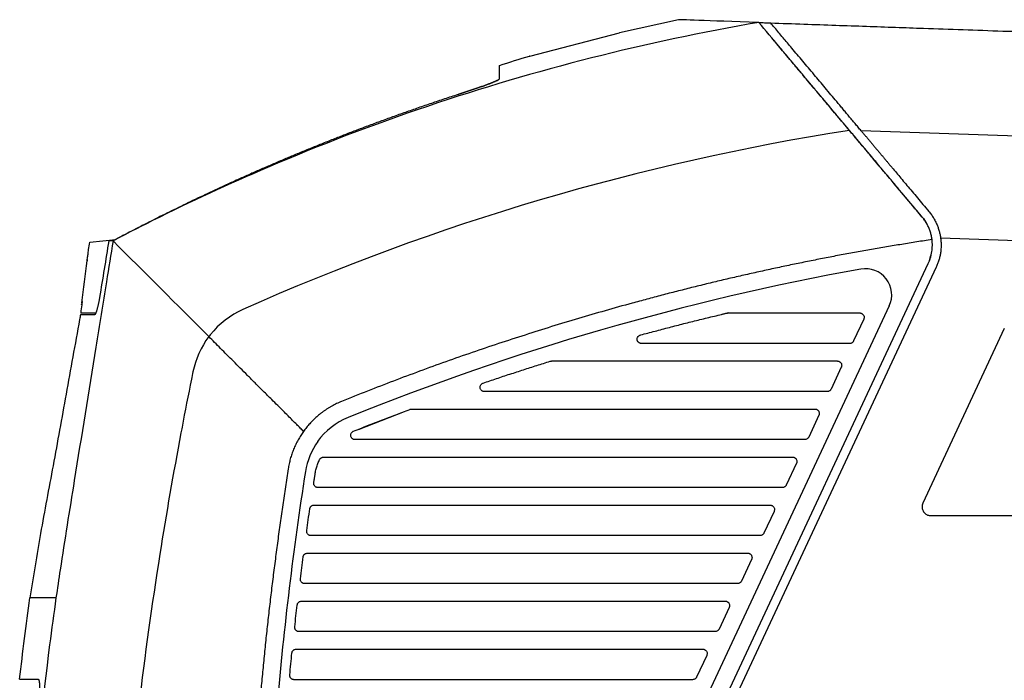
# Model space of a CAD drawing. Extents: x 95 to 1076, y 69 to 794.
# Tile 36 of 62: x 539 to 652, y 480 to 556. Entities that reach past the tile are written whole.
import ezdxf

# ---------------------------------------------------------------- set-up
doc = ezdxf.new("R2010")
doc.units = 0
doc.layers.get('0').update_dxf_attribs({"linetype": 'CONTINUOUS'})

msp = doc.modelspace()

# ---------------------------------------------------------------- linework, layer by layer
at = {"color": 7, "linetype": 'CONTINUOUS'}
for p, q in [((614.32, 555.54), (607.56, 554.03)), ((694.5, 540.74), (635.23, 542.81)), ((546.88, 530.05), (549.87, 530.37)), ((550.44, 530.68), (549.55, 530.21)), ((550.45, 530.68), (550.44, 530.68)), ((711, 528.16), (644.33, 530.51)), ((546.72, 528.88), (546.75, 529.09)), ((546.6, 528.06), (546.59, 527.94)), ((546.59, 527.94), (546.59, 527.94)), ((643.06, 527.97), (643.2, 528.55)), ((617.12, 472.38), (642.91, 527.61)), ((617.12, 472.38), (642.91, 527.61)), ((643.82, 527.18), (617.35, 470.5)), ((546.01, 523.27), (545.97, 523.01)), ((638.44, 522.75), (614.97, 472.5)), ((620, 521.95), (635.07, 521.95)), ((635.52, 521.23), (634.35, 518.74)), ((651.62, 520.17), (642.29, 500.17)), ((633.9, 518.45), (610.09, 518.45)), ((599.79, 516.45), (632.5, 516.45)), ((632.95, 515.73), (631.79, 513.24)), ((631.33, 512.95), (592.1, 512.95)), ((583.72, 510.95), (629.93, 510.95)), ((577.65, 508.62), (582.93, 510.67)), ((630.38, 510.23), (629.22, 507.74)), ((628.76, 507.45), (577.27, 507.45)), ((573.66, 505.45), (627.36, 505.45)), ((627.81, 504.73), (626.65, 502.24)), ((572.54, 502.52), (572.69, 503.48)), ((572.57, 502.71), (572.69, 503.48)), ((626.19, 501.95), (573.03, 501.95)), ((572.58, 499.95), (624.79, 499.95)), ((625.25, 499.23), (624.08, 496.74)), ((643.2, 498.74), (653.4, 498.74)), ((623.63, 496.45), (572.23, 496.45)), ((571.82, 494.45), (622.23, 494.45)), ((622.68, 493.73), (621.51, 491.24)), ((621.06, 490.95), (571.5, 490.95)), ((571.14, 488.95), (619.66, 488.95)), ((620.11, 488.23), (618.95, 485.74)), ((618.49, 485.45), (570.86, 485.45)), ((570.54, 483.45), (617.09, 483.45)), ((617.54, 482.73), (616.38, 480.24)), ((615.92, 479.95), (570.29, 479.95))]:
    msp.add_line(p, q, dxfattribs=at)
msp.add_line((597.28, 551.35), (607.56, 554.03))
for centre, radius, start, end in [((688.31, 233.75), 298, 100.2699, 112.0404), ((635.72, 524.02), 3, 334.9693, 100.2699), ((579.48, 502.56), 8, 112.0328, 144.2888), ((579.49, 502.55), 8, 144.2801, 171.1547), ((967.16, 442.22), 400.34, 171.1542, 175.0134)]:
    msp.add_arc(centre, radius, start, end, dxfattribs=at)
for points, knots in [([(623.51, 555.22), (617.07, 554.12), (597.87, 550.05), (574.69, 542.21), (558.42, 534.69), (552.57, 531.77), (551.06, 531), (549.55, 530.21)], [0, 0, 0, 0, 1.212024, 3.636073, 4.533012, 4.533012, 4.848098, 4.848098, 4.848098, 4.848098]), ([(623.51, 555.22), (617.45, 555.43), (614.32, 555.54), (614.32, 555.54), (614.32, 555.54)], [0.807403, 0.807403, 0.807403, 0.807403, 1.6148089, 1.6148118, 1.6148118, 1.6148118, 1.6148118]), ([(623.51, 555.22), (623.62, 555.22), (623.84, 555.21), (624.17, 555.2), (624.51, 555.18), (624.74, 555.18), (624.86, 555.17)], [0, 0, 0, 0, 0.250006, 0.500002, 0.749996, 1, 1, 1, 1]), ([(624.86, 555.17), (626.13, 555.13), (628.61, 555.04), (632.27, 554.91), (635.77, 554.79), (639.12, 554.67), (644.32, 554.49), (651.24, 554.25), (659.94, 553.95), (668.34, 553.65), (675.15, 553.42), (680.31, 553.24), (683.95, 553.11), (687.53, 552.98), (691.04, 552.86), (693.35, 552.78), (694.5, 552.74)], [0, 0, 0, 0, 0.054533, 0.106893, 0.157081, 0.205097, 0.250942, 0.38087, 0.502501, 0.625456, 0.742417, 0.795771, 0.848201, 0.899712, 0.95031, 1, 1, 1, 1]), ([(635.23, 542.81), (635.11, 542.95), (634.88, 543.23), (634.52, 543.65), (634.17, 544.07), (633.82, 544.49), (633.47, 544.91), (633.12, 545.33), (632.77, 545.75), (632.1, 546.55), (631.11, 547.72), (629.82, 549.26), (628.54, 550.79), (627.53, 551.99), (626.78, 552.88), (626.28, 553.47), (625.8, 554.05), (625.32, 554.62), (625.01, 554.99), (624.86, 555.17)], [0, 0, 0, 0, 0.032507, 0.064954, 0.097349, 0.1297, 0.162017, 0.194307, 0.226581, 0.258847, 0.38018, 0.500647, 0.625102, 0.747592, 0.798822, 0.849627, 0.900058, 0.950165, 1, 1, 1, 1]), ([(634.26, 542.41), (634.09, 542.61), (633.78, 542.99), (633.31, 543.54), (632.88, 544.06), (632.35, 544.68), (631.74, 545.42), (630.99, 546.31), (630.21, 547.24), (629.46, 548.13), (628.79, 548.93), (628.2, 549.63), (627.62, 550.32), (627.05, 551), (626.5, 551.66), (625.95, 552.31), (625.42, 552.95), (625.07, 553.36), (624.9, 553.57)], [0, 0, 0, 0, 0.05213, 0.098162, 0.142338, 0.186472, 0.259761, 0.332797, 0.418861, 0.504441, 0.568325, 0.631519, 0.69409, 0.756104, 0.81763, 0.87874, 0.939505, 1, 1, 1, 1]), ([(593.76, 550.28), (593.76, 550.28), (593.76, 550.28), (593.76, 550.25), (593.76, 550.16), (593.76, 549.94), (593.76, 549.46), (593.76, 548.98), (593.76, 548.73)], [0, 0, 0, 0, 0.05412, 0.154255, 0.234529, 0.476567, 0.731296, 1, 1, 1, 1]), ([(597.28, 551.35), (597.26, 551.35), (596.08, 551.03), (594.91, 550.64), (593.77, 550.25)], [0, 0, 0, 0, 0.014588, 1, 1, 1, 1]), ([(593.76, 548.73), (593.76, 548.73), (593.76, 548.72), (593.74, 548.7), (593.72, 548.68), (593.68, 548.65), (593.63, 548.63), (593.57, 548.59), (593.5, 548.56), (593.42, 548.52), (593.32, 548.47), (593.21, 548.43), (593.09, 548.38), (592.96, 548.32), (592.82, 548.27), (592.66, 548.21), (592.5, 548.14), (592.32, 548.08), (592.13, 548.01), (591.94, 547.94), (591.74, 547.87), (591.53, 547.8), (591.32, 547.72), (591.1, 547.65), (590.88, 547.57), (590.65, 547.49), (590.42, 547.41), (590.19, 547.34), (589.96, 547.26), (589.73, 547.19), (589.51, 547.11), (589.28, 547.04), (589.13, 546.99), (589.06, 546.96)], [0, 0, 0, 0, 0.028702, 0.057911, 0.087612, 0.117791, 0.148431, 0.179512, 0.211015, 0.242914, 0.275185, 0.307799, 0.340726, 0.373933, 0.407383, 0.441039, 0.47486, 0.508802, 0.542819, 0.576865, 0.610891, 0.644846, 0.678681, 0.712344, 0.745787, 0.77896, 0.811816, 0.84431, 0.876401, 0.908049, 0.939219, 0.969879, 1, 1, 1, 1]), ([(589.06, 546.96), (589.13, 546.99), (589.28, 547.04), (589.51, 547.11), (589.73, 547.19), (589.96, 547.26), (590.19, 547.34), (590.42, 547.41), (590.65, 547.49), (590.88, 547.57), (591.1, 547.65), (591.32, 547.72), (591.53, 547.8), (591.74, 547.87), (591.94, 547.94), (592.13, 548.01), (592.32, 548.08), (592.5, 548.14), (592.66, 548.21), (592.82, 548.27), (592.96, 548.32), (593.09, 548.38), (593.21, 548.43), (593.32, 548.47), (593.42, 548.52), (593.5, 548.56), (593.57, 548.59), (593.63, 548.63), (593.68, 548.65), (593.72, 548.68), (593.74, 548.7), (593.76, 548.72), (593.76, 548.73), (593.76, 548.73)], [0, 0, 0, 0, 0.030122, 0.060783, 0.091954, 0.123602, 0.155694, 0.188188, 0.221044, 0.254217, 0.287659, 0.321322, 0.355157, 0.389111, 0.423136, 0.457182, 0.491199, 0.52514, 0.55896, 0.592615, 0.626065, 0.659271, 0.692198, 0.724812, 0.757082, 0.788981, 0.820484, 0.851565, 0.882206, 0.912385, 0.942087, 0.971297, 1, 1, 1, 1]), ([(589.06, 546.96), (588.54, 546.8), (587.53, 546.46), (586.01, 545.96), (584.51, 545.44), (583.03, 544.93), (581.58, 544.41), (580.14, 543.88), (578.72, 543.36), (577.32, 542.83), (575.95, 542.3), (574.59, 541.77), (573.25, 541.23), (571.93, 540.7), (570.63, 540.16), (569.35, 539.63), (568.09, 539.09), (566.84, 538.55), (565.62, 538.02), (564.42, 537.48), (563.23, 536.95), (562.06, 536.41), (560.91, 535.88), (559.79, 535.35), (558.67, 534.82), (557.58, 534.29), (556.51, 533.77), (555.45, 533.24), (554.42, 532.73), (553.4, 532.21), (552.4, 531.7), (551.41, 531.19), (550.77, 530.85), (550.45, 530.68)], [0, 0, 0, 0, 0.03859, 0.076757, 0.114501, 0.151822, 0.188719, 0.225194, 0.261247, 0.296877, 0.332086, 0.366872, 0.401237, 0.43518, 0.468703, 0.501804, 0.534485, 0.566745, 0.598585, 0.630003, 0.661001, 0.691577, 0.72173, 0.751462, 0.78077, 0.809656, 0.838119, 0.866158, 0.893774, 0.920966, 0.947735, 0.974079, 1, 1, 1, 1]), ([(642.21, 532.94), (641.06, 534.31), (638.11, 537.83), (635.37, 541.09), (633.89, 542.86)], [0, 0, 0, 0, 0.3143241, 0.8143241, 0.8143241, 0.8143241, 0.8143241]), ([(642.21, 532.94), (642.11, 533.06), (641.9, 533.3), (641.59, 533.67), (641.29, 534.04), (640.98, 534.4), (640.68, 534.76), (640.38, 535.12), (639.82, 535.78), (639.03, 536.73), (638, 537.95), (637.01, 539.14), (636.21, 540.09), (635.59, 540.83), (635.13, 541.38), (634.69, 541.9), (634.4, 542.24), (634.26, 542.41)], [0, 0, 0, 0, 0.036069, 0.072053, 0.107961, 0.143806, 0.179597, 0.215345, 0.251062, 0.377238, 0.501749, 0.627552, 0.751307, 0.814183, 0.87653, 0.938438, 1, 1, 1, 1]), ([(635.23, 542.81), (635.31, 542.71), (635.48, 542.51), (635.73, 542.22), (635.98, 541.92), (636.23, 541.62), (636.48, 541.32), (636.73, 541.03), (636.97, 540.73), (637.22, 540.44), (637.47, 540.15), (637.71, 539.86), (637.95, 539.57), (638.19, 539.28), (638.43, 539), (638.66, 538.72), (638.98, 538.34), (639.4, 537.84), (639.92, 537.22), (640.48, 536.56), (641.06, 535.86), (641.67, 535.13), (642.31, 534.37), (642.75, 533.85), (642.98, 533.58)], [0, 0, 0, 0, 0.036691, 0.07287, 0.108543, 0.143716, 0.178393, 0.212578, 0.246272, 0.279479, 0.312198, 0.344432, 0.376181, 0.407445, 0.438223, 0.468516, 0.498322, 0.560865, 0.626459, 0.695095, 0.766765, 0.841472, 0.919218, 1, 1, 1, 1]), ([(642.98, 533.58), (643.03, 533.52), (643.13, 533.39), (643.28, 533.2), (643.41, 533), (643.54, 532.79), (643.66, 532.58), (643.77, 532.37), (643.9, 532.09), (644.03, 531.75), (644.16, 531.34), (644.26, 530.93), (644.31, 530.65), (644.33, 530.51)], [0, 0, 0, 0, 0.0721249, 0.1438072, 0.2151788, 0.286371, 0.3575129, 0.4287315, 0.5001502, 0.6270654, 0.7522339, 0.8763263, 1, 1, 1, 1]), ([(642.21, 532.94), (642.26, 532.88), (642.36, 532.76), (642.49, 532.57), (642.62, 532.38), (642.7, 532.25), (642.73, 532.18)], [0, 0, 0, 0, 0.250825, 0.500712, 0.750242, 1, 1, 1, 1]), ([(643.34, 530.36), (643.33, 530.43), (643.31, 530.57), (643.27, 530.79), (643.22, 531), (643.16, 531.21), (643.09, 531.42), (643.01, 531.63), (642.92, 531.83), (642.82, 532.02), (642.72, 532.22), (642.6, 532.41), (642.48, 532.59), (642.35, 532.77), (642.26, 532.88), (642.21, 532.94)], [0, 0, 0, 0, 0.076756, 0.153458, 0.230122, 0.306768, 0.383418, 0.460099, 0.536836, 0.613658, 0.690594, 0.76767, 0.844914, 0.92235, 1, 1, 1, 1]), ([(549.55, 530.21), (549.3, 528.65), (549.05, 527.09), (548.39, 523.03), (547.99, 520.54), (546.76, 512.94), (545.39, 504.45), (543.84, 494.87), (543.18, 490.39), (543.02, 489.31)], [0, 0, 0, 0, 0.363409, 0.363409, 0.945655, 0.945655, 2.133916, 2.926513, 3.176395, 3.176395, 3.176395, 3.176395]), ([(546.74, 529.06), (546.75, 529.11), (546.79, 529.44), (546.84, 529.77), (546.88, 530.05)], [0, 0, 0, 0, 0.152295, 1, 1, 1, 1]), ([(549.55, 530.21), (549.49, 530.21), (549.32, 530.21), (549.16, 530.21), (549.07, 530.21)], [0, 0, 0, 0, 0.03676957, 0.09341627, 0.09341627, 0.09341627, 0.09341627]), ([(643.34, 530.36), (642.76, 530.27), (641.6, 530.09), (639.87, 529.81), (638.14, 529.52), (636.41, 529.22), (634.68, 528.92), (632.95, 528.6), (631.23, 528.27), (629.51, 527.93), (627.79, 527.58), (626.07, 527.22), (624.35, 526.85), (622.64, 526.47), (620.92, 526.08), (619.21, 525.68), (617.51, 525.27), (615.8, 524.85), (614.09, 524.42), (612.39, 523.98), (610.69, 523.53), (608.53, 522.95), (605.91, 522.21), (602.84, 521.32), (599.78, 520.39), (596.73, 519.43), (593.7, 518.44), (590.67, 517.42), (587.66, 516.37), (584.66, 515.28), (581.67, 514.16), (578.7, 513.01), (576.72, 512.22), (575.73, 511.82)], [0, 0, 0, 0, 0.025007, 0.050007, 0.075003, 0.099995, 0.124983, 0.149969, 0.174954, 0.199938, 0.224922, 0.249907, 0.274894, 0.299884, 0.324877, 0.349875, 0.374879, 0.399888, 0.424905, 0.449929, 0.474963, 0.500006, 0.545561, 0.591081, 0.63657, 0.682033, 0.727477, 0.772905, 0.818323, 0.863737, 0.90915, 0.95457, 1, 1, 1, 1]), ([(642.91, 527.61), (642.94, 527.66), (642.99, 527.77), (643.05, 527.94), (643.11, 528.1), (643.19, 528.33), (643.26, 528.62), (643.33, 528.97), (643.37, 529.32), (643.38, 529.67), (643.38, 530.01), (643.35, 530.24), (643.34, 530.36)], [0, 0, 0, 0, 0.063339, 0.126575, 0.189789, 0.253062, 0.379427, 0.50598, 0.630831, 0.755875, 0.877796, 1, 1, 1, 1]), ([(644.33, 530.51), (644.34, 530.43), (644.36, 530.27), (644.37, 530.03), (644.38, 529.79), (644.38, 529.55), (644.37, 529.31), (644.35, 529.07), (644.31, 528.77), (644.24, 528.41), (644.13, 527.99), (643.99, 527.58), (643.88, 527.32), (643.82, 527.18)], [0, 0, 0, 0, 0.070914, 0.141537, 0.211981, 0.282362, 0.352794, 0.423393, 0.494272, 0.620942, 0.747014, 0.873147, 1, 1, 1, 1]), ([(546.59, 527.94), (546.6, 528.05), (546.61, 528.14), (546.64, 528.31), (546.65, 528.4), (546.67, 528.55), (546.68, 528.63), (546.7, 528.73), (546.7, 528.76), (546.71, 528.83), (546.72, 528.85), (546.72, 528.88)], [0, 0, 0, 0, 0.25, 0.25, 0.5, 0.5, 0.75, 0.75, 0.875, 0.875, 1, 1, 1, 1]), ([(547.96, 523.46), (547.95, 523.41), (547.94, 523.32), (547.91, 523.18), (547.88, 523.04), (547.85, 522.9), (547.82, 522.76), (547.79, 522.63), (547.75, 522.5), (547.72, 522.38), (547.69, 522.26), (547.66, 522.16), (547.63, 522.07), (547.6, 521.98), (547.57, 521.91), (547.54, 521.86), (547.52, 521.81), (547.49, 521.78), (547.47, 521.75), (547.46, 521.74), (547.45, 521.74), (547.44, 521.74)], [0, 0, 0, 0, 0.049039, 0.099668, 0.151765, 0.205171, 0.259693, 0.315105, 0.371157, 0.427577, 0.484081, 0.540385, 0.59621, 0.651292, 0.705393, 0.758301, 0.809841, 0.859871, 0.908284, 0.955008, 1, 1, 1, 1]), ([(548.01, 523.74), (548, 523.7), (547.99, 523.6), (547.97, 523.51), (547.96, 523.46)], [0, 0, 0, 0, 0.48988, 1, 1, 1, 1]), ([(545.96, 522.89), (545.96, 522.89), (545.96, 522.89), (545.96, 522.94), (545.97, 523), (545.97, 523.01)], [0, 0, 0, 0, 0.330491, 0.873864, 1, 1, 1, 1]), ([(545.97, 522.99), (545.97, 522.95), (545.96, 522.92), (545.96, 522.89), (545.96, 522.89), (545.96, 522.89)], [0, 0, 0, 0, 0.5, 0.5, 1, 1, 1, 1]), ([(564.43, 522.35), (562.98, 521.7), (561.69, 520.7), (560.63, 519.39), (560.58, 519.31), (560.52, 519.24)], [4.7566461, 4.7566461, 4.7566461, 4.7566461, 5.0688769, 5.0688769, 5.0872909, 5.0872909, 5.0872909, 5.0872909]), ([(545.82, 521.74), (545.79, 521.57), (545.24, 518.53), (544.19, 512.77), (542.73, 504.59), (541.23, 496.83), (540.42, 491.77), (540.03, 489.31)], [0, 0, 0, 0, 0.016366, 0.281171, 0.533367, 0.77301, 1, 1, 1, 1]), ([(547.44, 521.74), (546.96, 521.74), (546.01, 521.74), (545.89, 521.74), (545.83, 521.74)], [0, 0, 0, 0, 0.50661, 1, 1, 1, 1]), ([(547.58, 521.94), (547.33, 521.94), (546.7, 521.94), (546.04, 521.94), (545.92, 521.94), (545.86, 521.94)], [0, 0, 0, 0, 0.224705, 0.55711, 1, 1, 1, 1]), ([(609.97, 519.43), (610.52, 519.58), (611.62, 519.87), (613.26, 520.3), (614.91, 520.73), (616.56, 521.14), (618.21, 521.54), (619.32, 521.8), (619.87, 521.93)], [0, 0, 0, 0, 0.166676, 0.333341, 0.5, 0.666659, 0.833324, 1, 1, 1, 1]), ([(620, 521.95), (619.86, 521.91), (619.59, 521.85), (619.32, 521.79), (619.19, 521.75)], [0, 0, 0, 0, 0.498852, 1, 1, 1, 1]), ([(619.87, 521.93), (619.89, 521.94), (619.93, 521.94), (619.97, 521.95), (620, 521.95)], [0, 0, 0, 0, 0.498406, 1, 1, 1, 1]), ([(635.07, 521.95), (635.09, 521.95), (635.14, 521.94), (635.21, 521.93), (635.27, 521.9), (635.33, 521.87), (635.4, 521.82), (635.47, 521.75), (635.54, 521.63), (635.58, 521.47), (635.56, 521.35), (635.54, 521.29)], [0, 0, 0, 0, 0.075495, 0.148692, 0.221005, 0.293897, 0.3688, 0.490964, 0.616151, 0.80681, 1, 1, 1, 1]), ([(635.54, 521.29), (635.54, 521.28), (635.53, 521.26), (635.52, 521.24), (635.52, 521.23)], [0, 0, 0, 0, 0.50026, 1, 1, 1, 1]), ([(560.52, 519.24), (559.63, 518.05), (559, 516.67), (558.7, 515.21), (558.7, 515.21), (558.7, 515.21)], [5.0872909, 5.0872909, 5.0872909, 5.0872909, 5.3790224, 5.3790224, 5.3790242, 5.3790242, 5.3790242, 5.3790242]), ([(571.37, 508.39), (571.24, 508.52), (570.98, 508.78), (570.57, 509.2), (570.1, 509.66), (569.58, 510.18), (569.01, 510.75), (568.39, 511.37), (567.63, 512.13), (566.77, 512.99), (565.84, 513.92), (564.96, 514.79), (564.13, 515.62), (563.34, 516.41), (562.59, 517.16), (561.87, 517.88), (561.18, 518.57), (560.74, 519.02), (560.52, 519.24)], [0, 0, 0, 0, 0.032105, 0.068479, 0.109244, 0.154564, 0.204644, 0.259672, 0.319758, 0.407636, 0.491541, 0.571886, 0.649045, 0.723386, 0.795279, 0.865094, 0.933207, 1, 1, 1, 1]), ([(609.9, 518.48), (609.87, 518.49), (609.83, 518.51), (609.76, 518.55), (609.71, 518.6), (609.66, 518.65), (609.63, 518.71), (609.6, 518.78), (609.58, 518.86), (609.57, 518.95), (609.59, 519.09), (609.67, 519.25), (609.78, 519.34), (609.84, 519.38)], [0, 0, 0, 0, 0.069279, 0.134423, 0.196734, 0.257693, 0.318882, 0.381865, 0.448079, 0.536373, 0.628526, 0.812353, 1, 1, 1, 1]), ([(609.84, 519.38), (609.86, 519.39), (609.91, 519.41), (609.95, 519.42), (609.97, 519.43)], [0, 0, 0, 0, 0.497966, 1, 1, 1, 1]), ([(634.35, 518.74), (634.34, 518.72), (634.32, 518.67), (634.28, 518.62), (634.23, 518.57), (634.15, 518.51), (634.04, 518.46), (633.95, 518.45), (633.9, 518.45)], [0, 0, 0, 0, 0.126883, 0.250947, 0.374674, 0.500566, 0.748003, 1, 1, 1, 1]), ([(610.09, 518.45), (610.07, 518.45), (610.02, 518.45), (609.96, 518.46), (609.92, 518.47), (609.9, 518.48)], [0, 0, 0, 0, 0.336922, 0.668626, 1, 1, 1, 1]), ([(591.95, 513.92), (592.46, 514.09), (593.48, 514.44), (595.01, 514.95), (596.55, 515.45), (598.09, 515.94), (599.11, 516.26), (599.63, 516.42)], [0, 0, 0, 0, 0.199995, 0.399987, 0.599981, 0.799983, 1, 1, 1, 1]), ([(599.63, 516.42), (599.65, 516.43), (599.71, 516.44), (599.76, 516.45), (599.79, 516.45)], [0, 0, 0, 0, 0.498403, 1, 1, 1, 1]), ([(632.5, 516.45), (632.52, 516.45), (632.57, 516.44), (632.64, 516.43), (632.7, 516.4), (632.76, 516.37), (632.83, 516.32), (632.9, 516.25), (632.97, 516.13), (633.01, 515.97), (632.99, 515.85), (632.97, 515.79)], [0, 0, 0, 0, 0.075495, 0.148692, 0.221005, 0.293897, 0.3688, 0.490964, 0.616151, 0.80681, 1, 1, 1, 1]), ([(632.97, 515.79), (632.97, 515.78), (632.96, 515.76), (632.96, 515.74), (632.95, 515.73)], [0, 0, 0, 0, 0.50026, 1, 1, 1, 1]), ([(558.7, 515.21), (558.65, 514.93), (558.22, 512.81), (557.8, 510.69), (557.41, 508.64), (557.37, 508.42), (557.33, 508.21), (557.33, 508.21), (557.33, 508.21)], [5.3790242, 5.3790242, 5.3790242, 5.3790242, 5.4361428, 5.8034086, 5.8034086, 5.8464316, 5.8464316, 5.8464744, 5.8464744, 5.8464744, 5.8464744]), ([(592.1, 512.95), (592.08, 512.95), (592.04, 512.95), (591.97, 512.96), (591.91, 512.98), (591.84, 513.01), (591.75, 513.07), (591.66, 513.17), (591.61, 513.28), (591.58, 513.42), (591.6, 513.57), (591.67, 513.71), (591.75, 513.81), (591.84, 513.88), (591.91, 513.91), (591.95, 513.92)], [0, 0, 0, 0, 0.0443648, 0.0879288, 0.1313238, 0.1751888, 0.2671942, 0.3589819, 0.4413736, 0.5233336, 0.643458, 0.7659685, 0.8440152, 0.920849, 1, 1, 1, 1]), ([(631.79, 513.24), (631.78, 513.22), (631.75, 513.17), (631.71, 513.12), (631.66, 513.07), (631.58, 513.01), (631.47, 512.96), (631.38, 512.95), (631.33, 512.95)], [0, 0, 0, 0, 0.126883, 0.250947, 0.374674, 0.500566, 0.748003, 1, 1, 1, 1]), ([(575.73, 511.82), (575.64, 511.78), (575.45, 511.7), (575.16, 511.57), (574.88, 511.43), (574.61, 511.29), (574.34, 511.13), (574.07, 510.96), (573.81, 510.79), (573.56, 510.61), (573.24, 510.37), (572.87, 510.06), (572.46, 509.67), (572.07, 509.27), (571.7, 508.84), (571.48, 508.54), (571.37, 508.39)], [0, 0, 0, 0, 0.055561, 0.110996, 0.166361, 0.22171, 0.277097, 0.332578, 0.388206, 0.444035, 0.500118, 0.600918, 0.700986, 0.80064, 0.900203, 1, 1, 1, 1]), ([(577.1, 508.41), (577.63, 508.63), (578.7, 509.05), (580.31, 509.68), (581.92, 510.3), (583, 510.71), (583.54, 510.91)], [0, 0, 0, 0, 0.249989, 0.49998, 0.749981, 1, 1, 1, 1]), ([(583.54, 510.91), (583.56, 510.92), (583.6, 510.93), (583.66, 510.94), (583.7, 510.95), (583.72, 510.95)], [0, 0, 0, 0, 0.333906, 0.665677, 1, 1, 1, 1]), ([(629.93, 510.95), (629.96, 510.95), (630, 510.94), (630.07, 510.93), (630.13, 510.9), (630.2, 510.87), (630.26, 510.82), (630.34, 510.75), (630.4, 510.63), (630.45, 510.47), (630.42, 510.35), (630.41, 510.29)], [0, 0, 0, 0, 0.075495, 0.148692, 0.221005, 0.293897, 0.3688, 0.490964, 0.616151, 0.80681, 1, 1, 1, 1]), ([(630.41, 510.29), (630.4, 510.28), (630.4, 510.26), (630.39, 510.24), (630.38, 510.23)], [0, 0, 0, 0, 0.5002602, 1, 1, 1, 1]), ([(557.33, 508.21), (556.46, 503.6), (554.64, 493.21), (551.61, 471.36), (549.55, 443.8), (550.14, 410.37), (552.75, 388.51), (554.77, 377.05)], [5.846474, 5.846474, 5.846474, 5.846474, 6.768056, 7.915983, 10.165495, 12.199599, 14.484558, 14.484558, 14.484558, 14.484558]), ([(571.37, 508.39), (571.31, 508.31), (571.2, 508.15), (571.04, 507.91), (570.89, 507.66), (570.74, 507.4), (570.6, 507.15), (570.47, 506.88), (570.35, 506.62), (570.2, 506.26), (570.02, 505.8), (569.85, 505.24), (569.71, 504.67), (569.64, 504.28), (569.61, 504.09)], [0, 0, 0, 0, 0.0624493, 0.124806, 0.1871238, 0.2494564, 0.3118574, 0.3743804, 0.4370785, 0.5000044, 0.6256736, 0.7506088, 0.8752399, 1, 1, 1, 1]), ([(577.27, 507.45), (577.25, 507.45), (577.2, 507.45), (577.13, 507.46), (577.06, 507.49), (577, 507.53), (576.93, 507.57), (576.87, 507.64), (576.8, 507.74), (576.75, 507.91), (576.79, 508.09), (576.86, 508.24), (576.94, 508.31), (576.97, 508.34)], [0, 0, 0, 0, 0.060271, 0.118536, 0.176013, 0.233971, 0.293648, 0.367795, 0.443019, 0.598685, 0.758602, 0.878086, 1, 1, 1, 1]), ([(576.97, 508.34), (576.99, 508.36), (577.03, 508.38), (577.08, 508.4), (577.1, 508.41)], [0, 0, 0, 0, 0.499093, 1, 1, 1, 1]), ([(629.22, 507.74), (629.21, 507.72), (629.19, 507.67), (629.14, 507.62), (629.09, 507.57), (629.01, 507.51), (628.91, 507.46), (628.81, 507.45), (628.76, 507.45)], [0, 0, 0, 0, 0.126883, 0.250947, 0.374674, 0.500566, 0.748003, 1, 1, 1, 1]), ([(572.69, 503.48), (572.7, 503.56), (572.73, 503.73), (572.78, 503.97), (572.85, 504.22), (572.92, 504.46), (573.01, 504.7), (573.1, 504.93), (573.17, 505.09), (573.21, 505.16)], [0, 0, 0, 0, 0.1435037, 0.2863673, 0.4288442, 0.5711901, 0.7136612, 0.8565133, 1, 1, 1, 1]), ([(573.21, 505.16), (573.22, 505.18), (573.24, 505.22), (573.28, 505.27), (573.33, 505.32), (573.38, 505.36), (573.45, 505.4), (573.54, 505.44), (573.62, 505.44), (573.66, 505.45)], [0, 0, 0, 0, 0.119247, 0.2351728, 0.3497094, 0.4648587, 0.5825913, 0.7898094, 1, 1, 1, 1]), ([(627.36, 505.45), (627.39, 505.45), (627.43, 505.44), (627.5, 505.43), (627.57, 505.4), (627.63, 505.37), (627.7, 505.32), (627.77, 505.25), (627.84, 505.13), (627.88, 504.97), (627.85, 504.85), (627.84, 504.79)], [0, 0, 0, 0, 0.0754952, 0.1486923, 0.2210046, 0.2938968, 0.3687997, 0.4909636, 0.6161514, 0.80681, 1, 1, 1, 1]), ([(569.61, 504.09), (569.5, 503.41), (569.29, 502.03), (568.99, 499.97), (568.69, 497.91), (568.41, 495.85), (568.14, 493.78), (567.87, 491.72), (567.62, 489.65), (567.38, 487.58), (567.15, 485.5), (566.93, 483.43), (566.73, 481.35), (566.53, 479.27), (566.4, 477.89), (566.34, 477.19)], [0, 0, 0, 0, 0.076831, 0.15367, 0.230518, 0.307379, 0.384253, 0.461144, 0.538053, 0.614981, 0.691932, 0.768908, 0.845909, 0.92294, 1, 1, 1, 1]), ([(627.84, 504.79), (627.83, 504.78), (627.83, 504.76), (627.82, 504.74), (627.81, 504.73)], [0, 0, 0, 0, 0.5002602, 1, 1, 1, 1]), ([(573.03, 501.95), (573.01, 501.95), (572.96, 501.95), (572.88, 501.97), (572.82, 501.99), (572.75, 502.03), (572.68, 502.09), (572.61, 502.17), (572.56, 502.28), (572.53, 502.4), (572.53, 502.48), (572.54, 502.52)], [0, 0, 0, 0, 0.087799, 0.17275, 0.256743, 0.341731, 0.429604, 0.568762, 0.711209, 0.853881, 1, 1, 1, 1]), ([(626.65, 502.24), (626.64, 502.22), (626.62, 502.17), (626.57, 502.12), (626.52, 502.07), (626.45, 502.01), (626.34, 501.96), (626.24, 501.95), (626.19, 501.95)], [0, 0, 0, 0, 0.126883, 0.250947, 0.374674, 0.500566, 0.748003, 1, 1, 1, 1]), ([(571.73, 497.02), (571.79, 497.43), (571.91, 498.27), (572.03, 499.1), (572.09, 499.52)], [0, 0, 0, 0, 0.5, 1, 1, 1, 1]), ([(572.09, 499.52), (572.09, 499.54), (572.1, 499.59), (572.13, 499.65), (572.16, 499.71), (572.2, 499.77), (572.24, 499.81), (572.32, 499.87), (572.43, 499.93), (572.53, 499.94), (572.58, 499.95)], [0, 0, 0, 0, 0.099314, 0.194923, 0.288599, 0.382226, 0.47769, 0.576771, 0.786868, 1, 1, 1, 1]), ([(624.79, 499.95), (624.82, 499.95), (624.87, 499.94), (624.93, 499.93), (625, 499.9), (625.06, 499.87), (625.13, 499.82), (625.2, 499.75), (625.27, 499.63), (625.31, 499.47), (625.28, 499.35), (625.27, 499.29)], [0, 0, 0, 0, 0.075495, 0.148692, 0.221005, 0.293897, 0.3688, 0.490964, 0.616151, 0.80681, 1, 1, 1, 1]), ([(642.29, 500.17), (642.28, 500.14), (642.26, 500.09), (642.23, 500), (642.21, 499.92), (642.2, 499.83), (642.19, 499.64), (642.25, 499.35), (642.43, 499.09), (642.59, 498.94), (642.71, 498.87), (642.84, 498.8), (643.01, 498.75), (643.13, 498.75), (643.2, 498.74)], [0, 0, 0, 0, 0.044495, 0.088542, 0.132143, 0.175296, 0.218003, 0.412084, 0.616753, 0.673474, 0.740167, 0.816824, 0.903438, 1, 1, 1, 1]), ([(625.27, 499.29), (625.27, 499.28), (625.26, 499.26), (625.25, 499.24), (625.25, 499.23)], [0, 0, 0, 0, 0.50026, 1, 1, 1, 1]), ([(572.23, 496.45), (572.2, 496.45), (572.15, 496.45), (572.08, 496.47), (572.02, 496.49), (571.95, 496.53), (571.88, 496.58), (571.81, 496.66), (571.76, 496.77), (571.73, 496.89), (571.73, 496.97), (571.73, 497.02)], [0, 0, 0, 0, 0.087696, 0.172598, 0.25656, 0.341498, 0.429265, 0.568353, 0.710727, 0.853638, 1, 1, 1, 1]), ([(624.08, 496.74), (624.07, 496.72), (624.05, 496.67), (624, 496.62), (623.95, 496.57), (623.88, 496.51), (623.77, 496.46), (623.67, 496.45), (623.63, 496.45)], [0, 0, 0, 0, 0.126883, 0.250947, 0.374674, 0.500566, 0.748003, 1, 1, 1, 1]), ([(571.01, 491.51), (571.06, 491.93), (571.17, 492.76), (571.27, 493.59), (571.33, 494.01)], [0, 0, 0, 0, 0.5, 1, 1, 1, 1]), ([(571.33, 494.01), (571.33, 494.03), (571.34, 494.08), (571.36, 494.15), (571.39, 494.21), (571.43, 494.26), (571.48, 494.31), (571.56, 494.37), (571.67, 494.43), (571.77, 494.44), (571.82, 494.45)], [0, 0, 0, 0, 0.0993339, 0.1948928, 0.2884826, 0.3820235, 0.4774387, 0.5765423, 0.7867522, 1, 1, 1, 1]), ([(622.23, 494.45), (622.25, 494.45), (622.3, 494.44), (622.37, 494.43), (622.43, 494.4), (622.49, 494.37), (622.56, 494.32), (622.63, 494.25), (622.7, 494.13), (622.74, 493.97), (622.71, 493.85), (622.7, 493.79)], [0, 0, 0, 0, 0.075495, 0.148692, 0.221005, 0.293897, 0.3688, 0.490964, 0.616151, 0.80681, 1, 1, 1, 1]), ([(622.7, 493.79), (622.7, 493.78), (622.69, 493.76), (622.68, 493.74), (622.68, 493.73)], [0, 0, 0, 0, 0.50026, 1, 1, 1, 1]), ([(571.5, 490.95), (571.48, 490.95), (571.43, 490.95), (571.36, 490.97), (571.29, 490.99), (571.23, 491.03), (571.16, 491.08), (571.09, 491.16), (571.03, 491.27), (571, 491.39), (571.01, 491.47), (571.01, 491.51)], [0, 0, 0, 0, 0.087619, 0.172495, 0.256448, 0.341359, 0.429045, 0.568047, 0.710334, 0.853441, 1, 1, 1, 1]), ([(621.51, 491.24), (621.5, 491.22), (621.48, 491.17), (621.44, 491.12), (621.39, 491.07), (621.31, 491.01), (621.2, 490.96), (621.11, 490.95), (621.06, 490.95)], [0, 0, 0, 0, 0.126883, 0.250947, 0.374674, 0.500566, 0.748003, 1, 1, 1, 1]), ([(543.02, 489.31), (542.77, 487.53), (541.66, 479.41), (540.47, 467.84), (539.67, 455.98), (539.17, 445.69), (539.01, 438.83), (538.97, 434.02)], [3.176395, 3.176395, 3.176395, 3.176395, 3.59163, 5.060429, 5.853026, 6.325854, 7.432417, 7.432417, 7.432417, 7.432417]), ([(570.36, 486), (570.41, 486.42), (570.5, 487.25), (570.6, 488.09), (570.65, 488.5)], [0, 0, 0, 0, 0.5, 1, 1, 1, 1]), ([(570.65, 488.5), (570.65, 488.53), (570.66, 488.57), (570.68, 488.64), (570.71, 488.7), (570.75, 488.76), (570.8, 488.81), (570.87, 488.87), (570.99, 488.93), (571.09, 488.94), (571.14, 488.95)], [0, 0, 0, 0, 0.099355, 0.194865, 0.288368, 0.381823, 0.477191, 0.576318, 0.786639, 1, 1, 1, 1]), ([(619.66, 488.95), (619.68, 488.95), (619.73, 488.94), (619.8, 488.93), (619.86, 488.9), (619.92, 488.87), (619.99, 488.82), (620.06, 488.75), (620.13, 488.63), (620.17, 488.47), (620.15, 488.35), (620.13, 488.29)], [0, 0, 0, 0, 0.075495, 0.148692, 0.221005, 0.293897, 0.3688, 0.490964, 0.616151, 0.80681, 1, 1, 1, 1]), ([(620.13, 488.29), (620.13, 488.28), (620.12, 488.26), (620.11, 488.24), (620.11, 488.23)], [0, 0, 0, 0, 0.5002602, 1, 1, 1, 1]), ([(570.86, 485.45), (570.83, 485.45), (570.78, 485.45), (570.71, 485.47), (570.65, 485.49), (570.58, 485.53), (570.51, 485.58), (570.44, 485.66), (570.39, 485.76), (570.36, 485.88), (570.36, 485.96), (570.36, 486)], [0, 0, 0, 0, 0.087542, 0.172392, 0.256336, 0.341218, 0.428824, 0.567743, 0.709943, 0.853244, 1, 1, 1, 1]), ([(618.95, 485.74), (618.93, 485.72), (618.91, 485.67), (618.87, 485.62), (618.82, 485.57), (618.74, 485.51), (618.63, 485.46), (618.54, 485.45), (618.49, 485.45)], [0, 0, 0, 0, 0.126883, 0.250947, 0.374674, 0.500566, 0.748003, 1, 1, 1, 1]), ([(569.79, 480.5), (569.83, 480.91), (569.91, 481.75), (570, 482.58), (570.04, 483)], [0, 0, 0, 0, 0.5, 1, 1, 1, 1]), ([(570.04, 483), (570.04, 483.02), (570.05, 483.07), (570.07, 483.14), (570.1, 483.2), (570.14, 483.25), (570.19, 483.31), (570.26, 483.37), (570.38, 483.43), (570.48, 483.44), (570.54, 483.45)], [0, 0, 0, 0, 0.099377, 0.194838, 0.288256, 0.381625, 0.476945, 0.576097, 0.786528, 1, 1, 1, 1]), ([(617.09, 483.45), (617.11, 483.45), (617.16, 483.44), (617.23, 483.43), (617.29, 483.4), (617.35, 483.37), (617.42, 483.32), (617.49, 483.25), (617.56, 483.13), (617.6, 482.97), (617.58, 482.85), (617.56, 482.79)], [0, 0, 0, 0, 0.0754952, 0.1486923, 0.2210046, 0.2938968, 0.3687997, 0.4909636, 0.6161514, 0.80681, 1, 1, 1, 1]), ([(617.56, 482.79), (617.56, 482.78), (617.55, 482.76), (617.55, 482.74), (617.54, 482.73)], [0, 0, 0, 0, 0.50026, 1, 1, 1, 1]), ([(570.29, 479.95), (570.26, 479.95), (570.21, 479.95), (570.15, 479.96), (570.08, 479.99), (570.02, 480.02), (569.95, 480.08), (569.88, 480.15), (569.82, 480.26), (569.79, 480.37), (569.79, 480.45), (569.79, 480.5)], [0, 0, 0, 0, 0.0874656, 0.1722884, 0.2562223, 0.3410764, 0.4286029, 0.5674384, 0.7095532, 0.8530483, 1, 1, 1, 1]), ([(538.86, 480), (538.86, 480), (538.87, 480), (538.88, 480), (538.91, 480), (538.94, 480), (538.99, 480), (539.04, 480), (539.1, 480), (539.17, 480), (539.25, 480), (539.34, 480), (539.44, 480), (539.54, 480), (539.66, 480), (539.77, 480), (539.9, 480), (540.03, 480), (540.18, 480), (540.32, 480), (540.48, 480), (540.64, 480), (540.8, 480), (540.92, 480), (540.97, 480)], [0, 0, 0, 0, 0.049686, 0.09897, 0.147851, 0.19633, 0.244406, 0.292079, 0.339349, 0.386216, 0.432679, 0.47874, 0.524397, 0.56965, 0.6145, 0.658947, 0.70299, 0.74663, 0.789866, 0.832699, 0.875129, 0.917156, 0.958779, 1, 1, 1, 1]), ([(540.97, 480), (540.98, 480), (541, 480), (541.02, 479.98), (541.04, 479.96), (541.06, 479.92), (541.07, 479.86), (541.09, 479.8), (541.1, 479.72), (541.11, 479.63), (541.12, 479.53), (541.13, 479.42), (541.13, 479.3), (541.13, 479.17), (541.13, 479.03), (541.13, 478.89), (541.12, 478.75), (541.11, 478.6), (541.1, 478.45), (541.09, 478.3), (541.08, 478.15), (541.06, 478.05), (541.06, 478)], [0, 0, 0, 0, 0.046535, 0.094149, 0.142751, 0.192239, 0.242499, 0.29341, 0.344845, 0.396668, 0.448745, 0.500935, 0.553099, 0.605099, 0.6568, 0.70807, 0.75878, 0.808811, 0.858048, 0.906387, 0.953732, 1, 1, 1, 1]), ([(616.38, 480.24), (616.37, 480.22), (616.34, 480.17), (616.3, 480.12), (616.25, 480.07), (616.17, 480.01), (616.06, 479.96), (615.97, 479.95), (615.92, 479.95)], [0, 0, 0, 0, 0.126883, 0.250947, 0.374674, 0.500566, 0.748003, 1, 1, 1, 1])]:
    msp.add_open_spline(points, degree=3, knots=knots, dxfattribs=at)
for points in [[(633.89, 542.86), (632.07, 545.02), (628.43, 549.36), (625.05, 553.39), (623.51, 555.22)], [(633.89, 542.86), (609.97, 539.12), (586.54, 532.21), (564.43, 522.35)], [(549.07, 530.21), (548.72, 528.05), (548.36, 525.9), (548.01, 523.74)], [(549.55, 530.21), (553.17, 526.59), (556.83, 522.93), (560.52, 519.24)], [(545.98, 523.12), (546.18, 524.73), (546.38, 526.33), (546.59, 527.94)], [(545.97, 522.89), (545.93, 522.57), (545.89, 522.26), (545.86, 521.94)], [(538.86, 480), (539.22, 483.11), (539.6, 486.21), (540.02, 489.31)], [(542.76, 489.31), (540.94, 489.31), (540.02, 489.31), (540.02, 489.31)], [(543.02, 489.31), (542.93, 489.31), (542.84, 489.31), (542.76, 489.31)]]:
    msp.add_open_spline(points, degree=3, dxfattribs=at)

doc.saveas('drawing.dxf')
